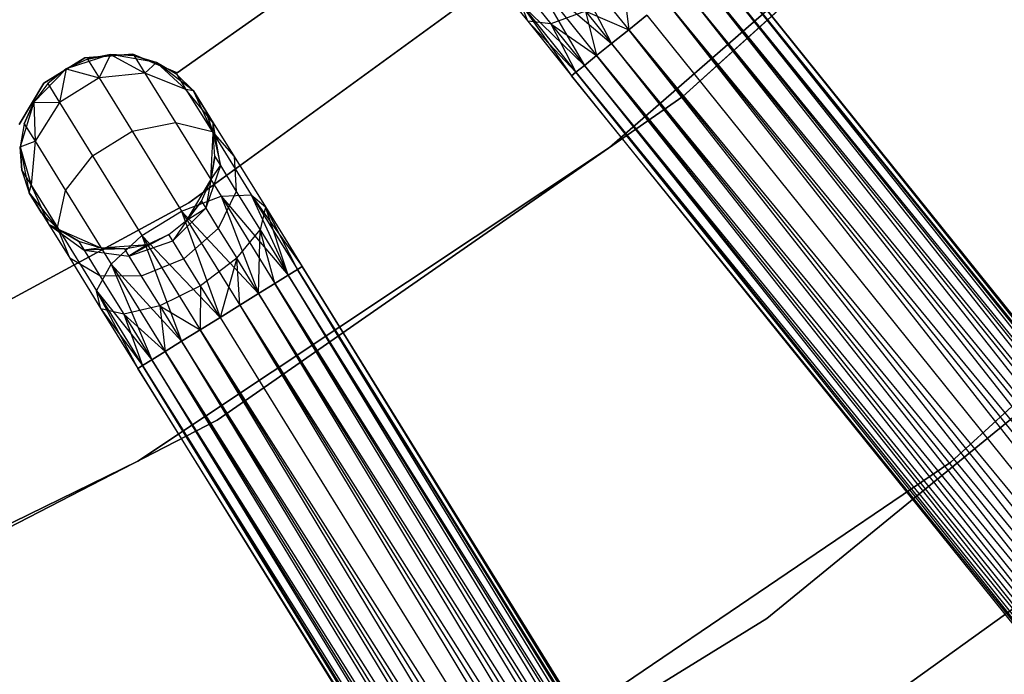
# Model space of a CAD drawing. Extents: x -91 to 92, y -91 to 92.
# Tile 186 of 256: x 21.12 to 31.23, y -40.32 to -33.61. Entities that reach past the tile are written whole.
import ezdxf

# ---------------------------------------------------------------- set-up
doc = ezdxf.new("R2010")
doc.units = 0
doc.header["$LTSCALE"] = 25.4
doc.layers.get('0').update_dxf_attribs({"linetype": 'CONTINUOUS'})

# ---------------------------------------------------------------- blocks, each defined once
blk = doc.blocks.new('NL2500012258_STL_2')
at = {"color": 0}
for p, q in [((120.175, -34.822, 186), (124.483, -30.907, 186)), ((124.483, -30.907, 187), (120.175, -34.822, 187)), ((120.175, -34.822, 186), (124.483, -30.907, 186)), ((124.483, -30.907, 187), (120.175, -34.822, 187)), ((119.422, -35.346, 186), (123.804, -31.525, 186)), ((123.804, -31.525, 178.5), (119.422, -35.346, 178.5)), ((119.422, -35.346, 186), (123.804, -31.525, 186)), ((123.804, -31.525, 178.5), (119.422, -35.346, 178.5)), ((119.686, -32.576, 186), (115.102, -35.914, 186)), ((115.102, -35.914, 178.5), (119.686, -32.576, 178.5)), ((115.102, -35.914, 178.5), (119.686, -32.576, 178.5)), ((119.686, -32.576, 186), (115.102, -35.914, 186)), ((117.544, -32.768, 185), (114.983, -34.578, 185)), ((114.983, -34.578, 183), (117.544, -32.768, 183)), ((114.983, -34.578, 183), (117.544, -32.768, 183)), ((117.544, -32.768, 185), (114.983, -34.578, 185)), ((118.906, -33.251, 176.755), (119.443, -34.278, 176.615)), ((118.906, -33.251, 176.755), (119.443, -34.278, 176.615)), ((118.906, -33.251, 176.755), (119.619, -34.137, 176.529)), ((118.906, -33.251, 176.755), (119.619, -34.137, 176.529)), ((132.647, -48.362, 177.379), (120.579, -33.364, 177.621)), ((120.579, -33.364, 177.379), (132.647, -48.362, 177.379)), ((132.647, -48.362, 177.379), (120.579, -33.364, 177.621)), ((120.579, -33.364, 177.621), (132.602, -48.398, 177.855)), ((120.579, -33.364, 177.621), (132.602, -48.398, 177.855)), ((120.579, -33.364, 177.379), (132.647, -48.362, 177.379)), ((120.534, -33.401, 177.855), (132.602, -48.398, 177.855)), ((120.534, -33.401, 177.855), (132.602, -48.398, 177.855)), ((132.515, -48.468, 176.932), (120.534, -33.401, 177.145)), ((120.534, -33.401, 177.145), (132.647, -48.362, 177.379)), ((120.534, -33.401, 177.145), (132.647, -48.362, 177.379)), ((132.515, -48.468, 176.932), (120.534, -33.401, 177.145)), ((132.602, -48.398, 177.855), (120.446, -33.471, 178.068)), ((120.446, -33.471, 178.068), (132.39, -48.568, 178.249)), ((120.446, -33.471, 178.068), (132.39, -48.568, 178.249)), ((132.602, -48.398, 177.855), (120.446, -33.471, 178.068)), ((120.446, -33.471, 176.932), (132.515, -48.468, 176.932)), ((120.446, -33.471, 176.932), (132.515, -48.468, 176.932)), ((118.199, -33.574, 178.171), (118.581, -34.049, 177.764)), ((118.199, -33.574, 178.171), (118.581, -34.049, 177.764)), ((118.629, -33.583, 176.961), (119.164, -34.503, 176.932)), ((118.629, -33.583, 176.961), (119.164, -34.503, 176.932)), ((118.629, -33.583, 176.961), (119.289, -34.402, 176.751)), ((118.629, -33.583, 176.961), (119.289, -34.402, 176.751)), ((118.629, -33.583, 176.961), (119.443, -34.278, 176.615)), ((118.629, -33.583, 176.961), (119.443, -34.278, 176.615)), ((120.322, -33.571, 178.249), (132.39, -48.568, 178.249)), ((120.322, -33.571, 178.249), (132.39, -48.568, 178.249)), ((132.235, -48.693, 176.615), (120.322, -33.571, 176.751)), ((120.322, -33.571, 176.751), (132.515, -48.468, 176.932)), ((120.322, -33.571, 176.751), (132.515, -48.468, 176.932)), ((132.235, -48.693, 176.615), (120.322, -33.571, 176.751)), ((118.529, -33.714, 178.487), (118.82, -34.076, 178.177)), ((118.529, -33.714, 178.487), (118.82, -34.076, 178.177)), ((119.565, -33.689, 178.576), (119.619, -34.137, 178.471)), ((119.565, -33.689, 178.576), (119.619, -34.137, 178.471)), ((132.39, -48.568, 178.249), (120.167, -33.695, 178.385)), ((120.167, -33.695, 178.385), (132.06, -48.834, 178.471)), ((120.167, -33.695, 178.385), (132.06, -48.834, 178.471)), ((132.39, -48.568, 178.249), (120.167, -33.695, 178.385)), ((120.167, -33.695, 176.615), (132.235, -48.693, 176.615)), ((120.167, -33.695, 176.615), (132.235, -48.693, 176.615)), ((122.928, -38.574, 19), (128.219, -33.727, 19)), ((128.219, -33.727, 20), (122.928, -38.574, 20)), ((128.219, -33.727, 20), (122.928, -38.574, 20)), ((122.928, -38.574, 19), (128.219, -33.727, 19)), ((118.581, -34.049, 177.764), (118.512, -33.871, 177.325)), ((118.512, -33.871, 177.325), (119.032, -34.609, 177.379)), ((118.512, -33.871, 177.325), (119.032, -34.609, 177.379)), ((118.512, -33.871, 177.325), (119.077, -34.573, 177.145)), ((118.512, -33.871, 177.325), (119.077, -34.573, 177.145)), ((118.512, -33.871, 177.325), (119.164, -34.503, 176.932)), ((118.512, -33.871, 177.325), (119.164, -34.503, 176.932)), ((118.581, -34.049, 177.764), (118.512, -33.871, 177.325)), ((119.992, -33.837, 178.471), (132.06, -48.834, 178.471)), ((119.992, -33.837, 178.471), (132.06, -48.834, 178.471)), ((119.992, -33.837, 176.529), (131.873, -48.984, 176.5)), ((119.992, -33.837, 176.529), (131.873, -48.984, 176.5)), ((119.992, -33.837, 176.529), (132.235, -48.693, 176.615)), ((119.992, -33.837, 176.529), (132.235, -48.693, 176.615)), ((119.176, -33.946, 178.47), (118.82, -34.076, 178.177)), ((119.176, -33.946, 178.47), (118.82, -34.076, 178.177)), ((119.176, -33.946, 178.47), (119.619, -34.137, 178.471)), ((119.176, -33.946, 178.47), (119.619, -34.137, 178.471)), ((119.176, -33.946, 178.47), (119.443, -34.278, 178.385)), ((119.176, -33.946, 178.47), (119.443, -34.278, 178.385)), ((119.176, -33.946, 178.47), (119.289, -34.402, 178.249)), ((119.176, -33.946, 178.47), (119.289, -34.402, 178.249)), ((118.82, -34.076, 178.177), (118.581, -34.049, 177.764)), ((118.581, -34.049, 177.764), (119.077, -34.573, 177.855)), ((118.581, -34.049, 177.764), (119.077, -34.573, 177.855)), ((118.581, -34.049, 177.764), (119.032, -34.609, 177.621)), ((118.581, -34.049, 177.764), (119.032, -34.609, 177.379)), ((118.581, -34.049, 177.764), (119.032, -34.609, 177.621)), ((118.581, -34.049, 177.764), (119.032, -34.609, 177.379)), ((118.82, -34.076, 178.177), (118.581, -34.049, 177.764)), ((119.619, -34.137, 178.471), (119.805, -33.987, 178.5)), ((119.805, -33.987, 176.5), (119.619, -34.137, 176.529)), ((119.619, -34.137, 178.471), (119.805, -33.987, 178.5)), ((119.805, -33.987, 176.5), (119.619, -34.137, 176.529)), ((119.805, -33.987, 178.5), (131.873, -48.984, 178.5)), ((119.805, -33.987, 178.5), (131.873, -48.984, 178.5)), ((119.805, -33.987, 176.5), (131.873, -48.984, 176.5)), ((119.805, -33.987, 176.5), (131.873, -48.984, 176.5)), ((118.82, -34.076, 178.177), (119.289, -34.402, 178.249)), ((118.82, -34.076, 178.177), (119.289, -34.402, 178.249)), ((118.82, -34.076, 178.177), (119.164, -34.503, 178.068)), ((118.82, -34.076, 178.177), (119.164, -34.503, 178.068)), ((118.82, -34.076, 178.177), (119.077, -34.573, 177.855)), ((118.82, -34.076, 178.177), (119.077, -34.573, 177.855)), ((119.443, -34.278, 178.385), (119.619, -34.137, 178.471)), ((119.619, -34.137, 176.529), (119.443, -34.278, 176.615)), ((119.619, -34.137, 176.529), (119.443, -34.278, 176.615)), ((119.443, -34.278, 178.385), (119.619, -34.137, 178.471)), ((131.511, -49.275, 176.615), (119.619, -34.137, 176.529)), ((119.619, -34.137, 176.529), (131.873, -48.984, 176.5)), ((131.511, -49.275, 176.615), (119.619, -34.137, 176.529)), ((119.619, -34.137, 178.471), (131.687, -49.134, 178.471)), ((119.619, -34.137, 178.471), (131.687, -49.134, 178.471)), ((119.619, -34.137, 176.529), (131.873, -48.984, 176.5)), ((119.289, -34.402, 178.249), (119.443, -34.278, 178.385)), ((119.443, -34.278, 176.615), (119.289, -34.402, 176.751)), ((119.443, -34.278, 176.615), (119.289, -34.402, 176.751)), ((119.289, -34.402, 178.249), (119.443, -34.278, 178.385)), ((119.443, -34.278, 176.615), (131.511, -49.275, 176.615)), ((119.443, -34.278, 176.615), (131.511, -49.275, 176.615)), ((131.687, -49.134, 178.471), (119.443, -34.278, 178.385)), ((119.443, -34.278, 178.385), (131.357, -49.4, 178.249)), ((119.443, -34.278, 178.385), (131.357, -49.4, 178.249)), ((131.687, -49.134, 178.471), (119.443, -34.278, 178.385)), ((114.035, -34.426, 185), (113.614, -34.686, 185)), ((113.614, -34.686, 183), (114.035, -34.426, 183)), ((113.614, -34.686, 183), (114.035, -34.426, 183)), ((114.035, -34.426, 185), (113.614, -34.686, 185)), ((114.298, -34.392, 185), (113.843, -34.539, 185)), ((114.298, -34.392, 185), (113.843, -34.539, 185)), ((114.062, -34.437, 179.5), (113.843, -34.539, 185)), ((114.062, -34.437, 179.5), (113.843, -34.539, 185)), ((114.062, -34.437, 179.5), (113.843, -34.539, 179.5)), ((114.062, -34.437, 179.5), (113.843, -34.539, 179.5)), ((114.527, -34.387, 185), (114.035, -34.426, 185)), ((114.035, -34.426, 183), (114.527, -34.387, 183)), ((114.035, -34.426, 183), (114.527, -34.387, 183)), ((114.527, -34.387, 185), (114.035, -34.426, 185)), ((114.035, -34.426, 185), (114.035, -34.426, 183)), ((114.035, -34.426, 185), (114.035, -34.426, 183)), ((114.298, -34.392, 179.5), (114.062, -34.437, 179.5)), ((114.062, -34.437, 179.5), (114.298, -34.392, 185)), ((114.062, -34.437, 179.5), (114.298, -34.392, 185)), ((114.298, -34.392, 179.5), (114.062, -34.437, 179.5)), ((114.062, -34.437, 179.5), (114.181, -34.63, 178.363)), ((114.062, -34.437, 179.5), (114.181, -34.63, 178.363)), ((114.298, -34.392, 179.5), (114.181, -34.63, 178.363)), ((114.298, -34.392, 179.5), (114.181, -34.63, 178.363)), ((114.77, -34.473, 185), (114.298, -34.392, 185)), ((114.539, -34.404, 179.5), (114.298, -34.392, 185)), ((114.77, -34.473, 185), (114.298, -34.392, 185)), ((114.539, -34.404, 179.5), (114.298, -34.392, 179.5)), ((114.298, -34.392, 179.5), (114.298, -34.392, 185)), ((114.539, -34.404, 179.5), (114.298, -34.392, 185)), ((114.298, -34.392, 179.5), (114.298, -34.392, 185)), ((114.298, -34.392, 179.5), (114.649, -34.581, 178.448)), ((114.539, -34.404, 179.5), (114.298, -34.392, 179.5)), ((114.298, -34.392, 179.5), (114.649, -34.581, 178.448)), ((114.983, -34.578, 185), (114.527, -34.387, 185)), ((114.527, -34.387, 185), (114.527, -34.387, 183)), ((114.527, -34.387, 183), (114.983, -34.578, 183)), ((114.527, -34.387, 185), (114.527, -34.387, 183)), ((114.527, -34.387, 183), (114.983, -34.578, 183)), ((114.983, -34.578, 185), (114.527, -34.387, 185)), ((114.77, -34.473, 179.5), (114.539, -34.404, 179.5)), ((114.539, -34.404, 179.5), (114.77, -34.473, 185)), ((114.539, -34.404, 179.5), (114.77, -34.473, 185)), ((114.539, -34.404, 179.5), (114.649, -34.581, 178.448)), ((114.539, -34.404, 179.5), (114.649, -34.581, 178.448)), ((114.77, -34.473, 179.5), (114.539, -34.404, 179.5)), ((114.77, -34.473, 179.5), (114.649, -34.581, 178.448)), ((114.77, -34.473, 179.5), (114.649, -34.581, 178.448)), ((115.15, -34.764, 185), (114.77, -34.473, 185)), ((114.978, -34.595, 179.5), (114.77, -34.473, 185)), ((115.15, -34.764, 185), (114.77, -34.473, 185)), ((114.978, -34.595, 179.5), (114.77, -34.473, 179.5)), ((114.77, -34.473, 179.5), (114.77, -34.473, 185)), ((114.978, -34.595, 179.5), (114.77, -34.473, 185)), ((114.77, -34.473, 179.5), (114.77, -34.473, 185)), ((114.77, -34.473, 179.5), (115.072, -34.748, 178.599)), ((114.978, -34.595, 179.5), (114.77, -34.473, 179.5)), ((114.77, -34.473, 179.5), (115.072, -34.748, 178.599)), ((119.164, -34.503, 178.068), (119.289, -34.402, 178.249)), ((119.289, -34.402, 176.751), (119.164, -34.503, 176.932)), ((119.289, -34.402, 176.751), (119.164, -34.503, 176.932)), ((119.164, -34.503, 178.068), (119.289, -34.402, 178.249)), ((131.232, -49.5, 176.932), (119.289, -34.402, 176.751)), ((119.289, -34.402, 176.751), (131.511, -49.275, 176.615)), ((119.289, -34.402, 176.751), (131.511, -49.275, 176.615)), ((131.232, -49.5, 176.932), (119.289, -34.402, 176.751)), ((119.289, -34.402, 178.249), (131.357, -49.4, 178.249)), ((119.289, -34.402, 178.249), (131.357, -49.4, 178.249)), ((113.843, -34.539, 185), (113.508, -34.881, 185)), ((113.843, -34.539, 185), (113.508, -34.881, 185)), ((113.843, -34.539, 185), (113.655, -34.689, 179.5)), ((113.843, -34.539, 179.5), (113.655, -34.689, 179.5)), ((113.843, -34.539, 185), (113.655, -34.689, 179.5)), ((113.843, -34.539, 179.5), (113.655, -34.689, 179.5)), ((113.843, -34.539, 179.5), (113.774, -34.882, 178.363)), ((113.843, -34.539, 179.5), (113.774, -34.882, 178.363)), ((113.843, -34.539, 179.5), (113.843, -34.539, 185)), ((113.843, -34.539, 179.5), (113.843, -34.539, 185)), ((113.843, -34.539, 179.5), (114.181, -34.63, 178.363)), ((113.843, -34.539, 179.5), (114.181, -34.63, 178.363)), ((114.983, -34.578, 185), (114.983, -34.578, 183)), ((114.983, -34.578, 185), (114.983, -34.578, 183)), ((119.032, -34.609, 177.621), (119.077, -34.573, 177.855)), ((119.077, -34.573, 177.145), (119.032, -34.609, 177.379)), ((119.077, -34.573, 177.145), (119.032, -34.609, 177.379)), ((119.032, -34.609, 177.621), (119.077, -34.573, 177.855)), ((119.077, -34.573, 177.855), (119.164, -34.503, 178.068)), ((119.164, -34.503, 176.932), (119.077, -34.573, 177.145)), ((119.164, -34.503, 176.932), (119.077, -34.573, 177.145)), ((119.077, -34.573, 177.855), (119.164, -34.503, 178.068)), ((131.1, -49.606, 177.379), (119.077, -34.573, 177.145)), ((119.077, -34.573, 177.145), (131.232, -49.5, 176.932)), ((119.077, -34.573, 177.145), (131.232, -49.5, 176.932)), ((131.1, -49.606, 177.379), (119.077, -34.573, 177.145)), ((119.077, -34.573, 177.855), (131.145, -49.57, 177.855)), ((119.077, -34.573, 177.855), (131.145, -49.57, 177.855)), ((119.164, -34.503, 176.932), (131.232, -49.5, 176.932)), ((119.164, -34.503, 176.932), (131.232, -49.5, 176.932)), ((131.357, -49.4, 178.249), (119.164, -34.503, 178.068)), ((119.164, -34.503, 178.068), (131.145, -49.57, 177.855)), ((119.164, -34.503, 178.068), (131.145, -49.57, 177.855)), ((131.357, -49.4, 178.249), (119.164, -34.503, 178.068)), ((114.181, -34.63, 178.363), (113.774, -34.882, 178.363)), ((114.181, -34.63, 178.363), (113.774, -34.882, 178.363)), ((114.649, -34.581, 178.448), (114.181, -34.63, 178.363)), ((114.649, -34.581, 178.448), (114.181, -34.63, 178.363)), ((114.181, -34.63, 178.363), (114.52, -35.177, 177.399)), ((114.181, -34.63, 178.363), (114.52, -35.177, 177.399)), ((115.072, -34.748, 178.599), (114.649, -34.581, 178.448)), ((114.649, -34.581, 178.448), (114.963, -35.088, 177.557)), ((114.649, -34.581, 178.448), (114.963, -35.088, 177.557)), ((115.072, -34.748, 178.599), (114.649, -34.581, 178.448)), ((115.15, -34.764, 179.5), (114.978, -34.595, 179.5)), ((114.978, -34.595, 179.5), (115.15, -34.764, 185)), ((114.978, -34.595, 179.5), (115.15, -34.764, 185)), ((114.978, -34.595, 179.5), (115.072, -34.748, 178.599)), ((114.978, -34.595, 179.5), (115.072, -34.748, 178.599)), ((115.15, -34.764, 179.5), (114.978, -34.595, 179.5)), ((119.032, -34.609, 177.379), (131.1, -49.606, 177.379)), ((119.032, -34.609, 177.621), (131.1, -49.606, 177.379)), ((131.145, -49.57, 177.855), (119.032, -34.609, 177.621)), ((119.032, -34.609, 177.621), (131.1, -49.606, 177.379)), ((119.032, -34.609, 177.379), (131.1, -49.606, 177.379)), ((131.145, -49.57, 177.855), (119.032, -34.609, 177.621)), ((113.614, -34.686, 185), (113.359, -35.11, 185)), ((113.359, -35.11, 183), (113.614, -34.686, 183)), ((113.359, -35.11, 183), (113.614, -34.686, 183)), ((113.614, -34.686, 185), (113.359, -35.11, 185)), ((113.655, -34.689, 179.5), (113.508, -34.881, 185)), ((113.655, -34.689, 179.5), (113.508, -34.881, 179.5)), ((113.655, -34.689, 179.5), (113.508, -34.881, 185)), ((113.655, -34.689, 179.5), (113.508, -34.881, 179.5)), ((113.614, -34.686, 185), (113.614, -34.686, 183)), ((113.614, -34.686, 185), (113.614, -34.686, 183)), ((113.655, -34.689, 179.5), (113.774, -34.882, 178.363)), ((113.655, -34.689, 179.5), (113.774, -34.882, 178.363)), ((115.15, -34.764, 179.5), (115.072, -34.748, 178.599)), ((115.15, -34.764, 179.5), (115.072, -34.748, 178.599)), ((115.352, -35.091, 178.781), (115.072, -34.748, 178.599)), ((115.072, -34.748, 178.599), (115.341, -35.182, 177.835)), ((115.072, -34.748, 178.599), (115.341, -35.182, 177.835)), ((115.352, -35.091, 178.781), (115.072, -34.748, 178.599)), ((115.351, -35.198, 185), (115.15, -34.764, 185)), ((115.277, -34.969, 179.5), (115.15, -34.764, 185)), ((115.351, -35.198, 185), (115.15, -34.764, 185)), ((115.277, -34.969, 179.5), (115.15, -34.764, 185)), ((115.15, -34.764, 179.5), (115.352, -35.091, 178.781)), ((115.15, -34.764, 179.5), (115.15, -34.764, 185)), ((115.15, -34.764, 179.5), (115.15, -34.764, 185)), ((115.15, -34.764, 179.5), (115.352, -35.091, 178.781)), ((113.508, -34.881, 185), (113.37, -35.339, 185)), ((113.508, -34.881, 185), (113.37, -35.339, 185)), ((113.508, -34.881, 179.5), (113.411, -35.102, 179.5)), ((113.411, -35.102, 179.5), (113.508, -34.881, 185)), ((113.411, -35.102, 179.5), (113.508, -34.881, 185)), ((113.508, -34.881, 179.5), (113.411, -35.102, 179.5)), ((113.508, -34.881, 179.5), (113.508, -34.881, 185)), ((113.508, -34.881, 179.5), (113.508, -34.881, 185)), ((113.508, -34.881, 179.5), (113.522, -35.28, 178.448)), ((113.508, -34.881, 179.5), (113.522, -35.28, 178.448)), ((113.508, -34.881, 179.5), (113.774, -34.882, 178.363)), ((113.508, -34.881, 179.5), (113.774, -34.882, 178.363)), ((113.774, -34.882, 178.363), (113.522, -35.28, 178.448)), ((113.774, -34.882, 178.363), (113.522, -35.28, 178.448)), ((113.774, -34.882, 178.363), (114.113, -35.429, 177.399)), ((113.774, -34.882, 178.363), (114.113, -35.429, 177.399)), ((115.394, -38.142, 186), (120.175, -34.822, 186)), ((120.175, -34.822, 187), (115.394, -38.142, 187)), ((115.394, -38.142, 186), (120.175, -34.822, 186)), ((120.175, -34.822, 187), (115.394, -38.142, 187)), ((120.175, -34.822, 186), (120.175, -34.822, 187)), ((120.175, -34.822, 186), (120.175, -34.822, 187)), ((115.351, -35.198, 179.5), (115.277, -34.969, 179.5)), ((115.277, -34.969, 179.5), (115.351, -35.198, 185)), ((115.277, -34.969, 179.5), (115.351, -35.198, 185)), ((115.277, -34.969, 179.5), (115.352, -35.091, 178.781)), ((115.277, -34.969, 179.5), (115.352, -35.091, 178.781)), ((115.351, -35.198, 179.5), (115.277, -34.969, 179.5)), ((113.411, -35.102, 179.5), (113.37, -35.339, 185)), ((113.411, -35.102, 179.5), (113.37, -35.339, 179.5)), ((113.411, -35.102, 179.5), (113.37, -35.339, 185)), ((113.411, -35.102, 179.5), (113.37, -35.339, 179.5)), ((113.411, -35.102, 179.5), (113.522, -35.28, 178.448)), ((113.411, -35.102, 179.5), (113.522, -35.28, 178.448)), ((114.113, -35.429, 177.399), (114.52, -35.177, 177.399)), ((114.113, -35.429, 177.399), (114.52, -35.177, 177.399)), ((114.52, -35.177, 177.399), (114.963, -35.088, 177.557)), ((114.52, -35.177, 177.399), (114.963, -35.088, 177.557)), ((114.52, -35.177, 177.399), (115.027, -35.997, 176.755)), ((114.52, -35.177, 177.399), (115.027, -35.997, 176.755)), ((114.963, -35.088, 177.557), (115.432, -35.846, 176.961)), ((114.963, -35.088, 177.557), (115.432, -35.846, 176.961)), ((114.963, -35.088, 177.557), (115.341, -35.182, 177.835)), ((114.963, -35.088, 177.557), (115.341, -35.182, 177.835)), ((115.341, -35.182, 177.835), (115.743, -35.831, 177.325)), ((115.341, -35.182, 177.835), (115.743, -35.831, 177.325)), ((115.341, -35.182, 177.835), (115.566, -35.437, 178.171)), ((115.341, -35.182, 177.835), (115.566, -35.437, 178.171)), ((115.351, -35.198, 179.5), (115.352, -35.091, 178.781)), ((115.351, -35.198, 179.5), (115.352, -35.091, 178.781)), ((115.425, -35.531, 178.952), (115.352, -35.091, 178.781)), ((115.352, -35.091, 178.781), (115.566, -35.437, 178.171)), ((115.352, -35.091, 178.781), (115.566, -35.437, 178.171)), ((115.425, -35.531, 178.952), (115.352, -35.091, 178.781)), ((113.37, -35.339, 179.5), (113.522, -35.28, 178.448)), ((113.37, -35.339, 179.5), (113.522, -35.28, 178.448)), ((113.522, -35.28, 178.448), (113.482, -35.732, 178.599)), ((113.522, -35.28, 178.448), (113.482, -35.732, 178.599)), ((113.522, -35.28, 178.448), (113.835, -35.786, 177.557)), ((113.522, -35.28, 178.448), (113.835, -35.786, 177.557)), ((115.327, -35.676, 185), (115.351, -35.198, 185)), ((115.327, -35.676, 185), (115.351, -35.198, 185)), ((115.368, -35.439, 179.5), (115.351, -35.198, 185)), ((115.368, -35.439, 179.5), (115.351, -35.198, 179.5)), ((115.351, -35.198, 179.5), (115.351, -35.198, 185)), ((115.368, -35.439, 179.5), (115.351, -35.198, 185)), ((115.351, -35.198, 179.5), (115.351, -35.198, 185)), ((115.351, -35.198, 179.5), (115.425, -35.531, 178.952)), ((115.368, -35.439, 179.5), (115.351, -35.198, 179.5)), ((115.351, -35.198, 179.5), (115.425, -35.531, 178.952)), ((113.37, -35.339, 185), (113.462, -35.809, 185)), ((113.37, -35.339, 179.5), (113.37, -35.339, 185)), ((113.37, -35.339, 179.5), (113.37, -35.339, 185)), ((113.37, -35.339, 179.5), (113.388, -35.58, 179.5)), ((113.388, -35.58, 179.5), (113.37, -35.339, 185)), ((113.388, -35.58, 179.5), (113.37, -35.339, 185)), ((113.37, -35.339, 185), (113.462, -35.809, 185)), ((113.37, -35.339, 179.5), (113.388, -35.58, 179.5)), ((113.37, -35.339, 179.5), (113.482, -35.732, 178.599)), ((113.37, -35.339, 179.5), (113.482, -35.732, 178.599)), ((114.578, -38.563, 186), (119.422, -35.346, 186)), ((119.422, -35.346, 178.5), (114.578, -38.563, 178.5)), ((114.578, -38.563, 186), (119.422, -35.346, 186)), ((119.422, -35.346, 178.5), (114.578, -38.563, 178.5)), ((119.422, -35.346, 186), (119.422, -35.346, 178.5)), ((119.422, -35.346, 186), (119.422, -35.346, 178.5)), ((113.835, -35.786, 177.557), (114.113, -35.429, 177.399)), ((113.835, -35.786, 177.557), (114.113, -35.429, 177.399)), ((114.113, -35.429, 177.399), (114.62, -36.249, 176.755)), ((114.113, -35.429, 177.399), (114.62, -36.249, 176.755)), ((115.327, -35.676, 179.5), (115.368, -35.439, 179.5)), ((115.368, -35.439, 179.5), (115.327, -35.676, 185)), ((115.368, -35.439, 179.5), (115.327, -35.676, 185)), ((115.327, -35.676, 179.5), (115.368, -35.439, 179.5)), ((115.368, -35.439, 179.5), (115.425, -35.531, 178.952)), ((115.368, -35.439, 179.5), (115.425, -35.531, 178.952)), ((115.566, -35.437, 178.171), (115.887, -35.955, 177.764)), ((115.566, -35.437, 178.171), (115.887, -35.955, 177.764)), ((115.566, -35.437, 178.171), (115.589, -35.795, 178.487)), ((115.566, -35.437, 178.171), (115.589, -35.795, 178.487)), ((113.388, -35.58, 179.5), (113.462, -35.809, 185)), ((113.388, -35.58, 179.5), (113.462, -35.809, 179.5)), ((113.388, -35.58, 179.5), (113.462, -35.809, 185)), ((113.388, -35.58, 179.5), (113.462, -35.809, 179.5)), ((113.388, -35.58, 179.5), (113.482, -35.732, 178.599)), ((113.388, -35.58, 179.5), (113.482, -35.732, 178.599)), ((115.425, -35.531, 178.952), (115.275, -35.969, 179.074)), ((115.425, -35.531, 178.952), (115.275, -35.969, 179.074)), ((115.327, -35.676, 179.5), (115.425, -35.531, 178.952)), ((115.327, -35.676, 179.5), (115.425, -35.531, 178.952)), ((115.425, -35.531, 178.952), (115.589, -35.795, 178.487)), ((115.425, -35.531, 178.952), (115.589, -35.795, 178.487)), ((115.084, -36.089, 185), (115.327, -35.676, 185)), ((115.084, -36.089, 185), (115.327, -35.676, 185)), ((115.23, -35.897, 179.5), (115.327, -35.676, 185)), ((115.23, -35.897, 179.5), (115.327, -35.676, 179.5)), ((115.23, -35.897, 179.5), (115.327, -35.676, 185)), ((115.23, -35.897, 179.5), (115.327, -35.676, 179.5)), ((115.327, -35.676, 179.5), (115.275, -35.969, 179.074)), ((115.327, -35.676, 179.5), (115.275, -35.969, 179.074)), ((115.327, -35.676, 179.5), (115.327, -35.676, 185)), ((115.327, -35.676, 179.5), (115.327, -35.676, 185)), ((113.462, -35.809, 179.5), (113.482, -35.732, 178.599)), ((113.462, -35.809, 179.5), (113.482, -35.732, 178.599)), ((113.482, -35.732, 178.599), (113.664, -36.136, 178.781)), ((113.482, -35.732, 178.599), (113.664, -36.136, 178.781)), ((113.482, -35.732, 178.599), (113.751, -36.166, 177.835)), ((113.482, -35.732, 178.599), (113.751, -36.166, 177.835)), ((113.751, -36.166, 177.835), (113.835, -35.786, 177.557)), ((113.751, -36.166, 177.835), (113.835, -35.786, 177.557)), ((113.835, -35.786, 177.557), (114.305, -36.544, 176.961)), ((113.835, -35.786, 177.557), (114.305, -36.544, 176.961)), ((113.462, -35.809, 185), (113.761, -36.183, 185)), ((113.462, -35.809, 179.5), (113.462, -35.809, 185)), ((113.462, -35.809, 179.5), (113.462, -35.809, 185)), ((113.462, -35.809, 179.5), (113.664, -36.136, 178.781)), ((113.589, -36.014, 179.5), (113.462, -35.809, 185)), ((113.589, -36.014, 179.5), (113.462, -35.809, 185)), ((113.462, -35.809, 185), (113.761, -36.183, 185)), ((113.462, -35.809, 179.5), (113.664, -36.136, 178.781)), ((115.027, -35.997, 176.755), (115.432, -35.846, 176.961)), ((115.027, -35.997, 176.755), (115.432, -35.846, 176.961)), ((115.589, -35.795, 178.487), (115.402, -36.175, 178.712)), ((115.589, -35.795, 178.487), (115.402, -36.175, 178.712)), ((115.432, -35.846, 176.961), (115.743, -35.831, 177.325)), ((115.432, -35.846, 176.961), (115.743, -35.831, 177.325)), ((115.432, -35.846, 176.961), (115.817, -36.845, 176.615)), ((115.432, -35.846, 176.961), (115.817, -36.845, 176.615)), ((115.432, -35.846, 176.961), (115.986, -36.74, 176.751)), ((115.432, -35.846, 176.961), (115.986, -36.74, 176.751)), ((115.432, -35.846, 176.961), (116.122, -36.656, 176.932)), ((115.432, -35.846, 176.961), (116.122, -36.656, 176.932)), ((115.589, -35.795, 178.487), (115.833, -36.19, 178.177)), ((115.589, -35.795, 178.487), (115.833, -36.19, 178.177)), ((115.743, -35.831, 177.325), (116.122, -36.656, 176.932)), ((115.743, -35.831, 177.325), (116.122, -36.656, 176.932)), ((115.743, -35.831, 177.325), (116.217, -36.597, 177.145)), ((115.743, -35.831, 177.325), (116.217, -36.597, 177.145)), ((115.743, -35.831, 177.325), (116.266, -36.567, 177.379)), ((115.743, -35.831, 177.325), (116.266, -36.567, 177.379)), ((115.743, -35.831, 177.325), (115.887, -35.955, 177.764)), ((115.743, -35.831, 177.325), (115.887, -35.955, 177.764)), ((115.102, -35.914, 186), (110.114, -38.611, 186)), ((110.114, -38.611, 178.5), (115.102, -35.914, 178.5)), ((110.114, -38.611, 178.5), (115.102, -35.914, 178.5)), ((115.102, -35.914, 186), (110.114, -38.611, 186)), ((115.275, -35.969, 179.074), (114.936, -36.304, 179.117)), ((115.275, -35.969, 179.074), (114.936, -36.304, 179.117)), ((115.084, -36.089, 179.5), (115.23, -35.897, 179.5)), ((115.23, -35.897, 179.5), (115.084, -36.089, 185)), ((115.23, -35.897, 179.5), (115.084, -36.089, 185)), ((115.084, -36.089, 179.5), (115.23, -35.897, 179.5)), ((115.084, -36.089, 179.5), (115.275, -35.969, 179.074)), ((115.084, -36.089, 179.5), (115.275, -35.969, 179.074)), ((115.102, -35.914, 178.5), (115.102, -35.914, 186)), ((115.102, -35.914, 178.5), (115.102, -35.914, 186)), ((115.23, -35.897, 179.5), (115.275, -35.969, 179.074)), ((115.23, -35.897, 179.5), (115.275, -35.969, 179.074)), ((115.275, -35.969, 179.074), (115.402, -36.175, 178.712)), ((115.275, -35.969, 179.074), (115.402, -36.175, 178.712)), ((115.887, -35.955, 177.764), (115.833, -36.19, 178.177)), ((115.887, -35.955, 177.764), (115.833, -36.19, 178.177)), ((115.887, -35.955, 177.764), (116.266, -36.567, 177.379)), ((115.887, -35.955, 177.764), (116.266, -36.567, 177.621)), ((115.887, -35.955, 177.764), (116.266, -36.567, 177.379)), ((116.122, -36.656, 178.068), (115.887, -35.955, 177.764)), ((116.122, -36.656, 178.068), (115.887, -35.955, 177.764)), ((116.217, -36.597, 177.855), (115.887, -35.955, 177.764)), ((116.217, -36.597, 177.855), (115.887, -35.955, 177.764)), ((115.887, -35.955, 177.764), (116.266, -36.567, 177.621)), ((113.589, -36.014, 179.5), (113.664, -36.136, 178.781)), ((113.589, -36.014, 179.5), (113.761, -36.183, 185)), ((113.589, -36.014, 179.5), (113.761, -36.183, 179.5)), ((113.589, -36.014, 179.5), (113.761, -36.183, 185)), ((113.589, -36.014, 179.5), (113.761, -36.183, 179.5)), ((113.589, -36.014, 179.5), (113.664, -36.136, 178.781)), ((114.62, -36.249, 176.755), (115.027, -35.997, 176.755)), ((114.62, -36.249, 176.755), (115.027, -35.997, 176.755)), ((114.896, -36.239, 185), (115.084, -36.089, 185)), ((114.896, -36.239, 179.5), (115.084, -36.089, 179.5)), ((114.896, -36.239, 185), (115.084, -36.089, 185)), ((114.896, -36.239, 179.5), (115.084, -36.089, 179.5)), ((115.084, -36.089, 179.5), (114.936, -36.304, 179.117)), ((115.084, -36.089, 179.5), (114.936, -36.304, 179.117)), ((115.027, -35.997, 176.755), (115.422, -37.089, 176.5)), ((115.027, -35.997, 176.755), (115.422, -37.089, 176.5)), ((115.027, -35.997, 176.755), (115.626, -36.963, 176.529)), ((115.027, -35.997, 176.755), (115.626, -36.963, 176.529)), ((115.027, -35.997, 176.755), (115.817, -36.845, 176.615)), ((115.027, -35.997, 176.755), (115.817, -36.845, 176.615)), ((115.084, -36.089, 179.5), (115.084, -36.089, 185)), ((115.084, -36.089, 179.5), (115.084, -36.089, 185)), ((121.036, -40.18, 20), (126.136, -36.013, 20)), ((126.136, -36.013, 26.5), (121.036, -40.18, 26.5)), ((126.136, -36.013, 26.5), (121.036, -40.18, 26.5)), ((121.036, -40.18, 20), (126.136, -36.013, 20)), ((113.969, -36.305, 179.5), (113.664, -36.136, 178.781)), ((113.664, -36.136, 178.781), (114.026, -36.398, 178.952)), ((113.969, -36.305, 179.5), (113.664, -36.136, 178.781)), ((113.761, -36.183, 179.5), (113.664, -36.136, 178.781)), ((113.761, -36.183, 179.5), (113.664, -36.136, 178.781)), ((113.664, -36.136, 178.781), (114.026, -36.398, 178.952)), ((113.664, -36.136, 178.781), (113.878, -36.482, 178.171)), ((113.664, -36.136, 178.781), (113.878, -36.482, 178.171)), ((113.878, -36.482, 178.171), (113.751, -36.166, 177.835)), ((113.751, -36.166, 177.835), (114.153, -36.816, 177.325)), ((113.751, -36.166, 177.835), (114.153, -36.816, 177.325)), ((113.878, -36.482, 178.171), (113.751, -36.166, 177.835)), ((113.761, -36.183, 185), (114.199, -36.374, 185)), ((113.761, -36.183, 179.5), (113.761, -36.183, 185)), ((113.761, -36.183, 179.5), (113.761, -36.183, 185)), ((113.761, -36.183, 179.5), (113.969, -36.305, 179.5)), ((113.969, -36.305, 179.5), (113.761, -36.183, 185)), ((113.969, -36.305, 179.5), (113.761, -36.183, 185)), ((113.761, -36.183, 185), (114.199, -36.374, 185)), ((113.761, -36.183, 179.5), (113.969, -36.305, 179.5)), ((115.402, -36.175, 178.712), (115.05, -36.488, 178.793)), ((115.402, -36.175, 178.712), (115.05, -36.488, 178.793)), ((115.402, -36.175, 178.712), (115.593, -36.482, 178.47)), ((115.402, -36.175, 178.712), (115.593, -36.482, 178.47)), ((115.593, -36.482, 178.47), (115.833, -36.19, 178.177)), ((115.593, -36.482, 178.47), (115.833, -36.19, 178.177)), ((115.817, -36.845, 178.385), (115.833, -36.19, 178.177)), ((115.817, -36.845, 178.385), (115.833, -36.19, 178.177)), ((115.833, -36.19, 178.177), (116.122, -36.656, 178.068)), ((115.986, -36.74, 178.249), (115.833, -36.19, 178.177)), ((115.986, -36.74, 178.249), (115.833, -36.19, 178.177)), ((115.833, -36.19, 178.177), (116.122, -36.656, 178.068)), ((114.305, -36.544, 176.961), (114.62, -36.249, 176.755)), ((114.305, -36.544, 176.961), (114.62, -36.249, 176.755)), ((114.896, -36.239, 179.5), (114.485, -36.459, 179.074)), ((114.896, -36.239, 179.5), (114.485, -36.459, 179.074)), ((114.62, -36.249, 176.755), (115.027, -37.334, 176.615)), ((114.62, -36.249, 176.755), (115.027, -37.334, 176.615)), ((114.62, -36.249, 176.755), (115.219, -37.215, 176.529)), ((114.62, -36.249, 176.755), (115.219, -37.215, 176.529)), ((114.62, -36.249, 176.755), (115.422, -37.089, 176.5)), ((114.62, -36.249, 176.755), (115.422, -37.089, 176.5)), ((114.677, -36.34, 185), (114.896, -36.239, 185)), ((114.677, -36.34, 179.5), (114.896, -36.239, 179.5)), ((114.677, -36.34, 185), (114.896, -36.239, 185)), ((114.677, -36.34, 179.5), (114.896, -36.239, 179.5)), ((114.896, -36.239, 179.5), (114.896, -36.239, 185)), ((114.896, -36.239, 179.5), (114.896, -36.239, 185)), ((114.936, -36.304, 179.117), (114.896, -36.239, 179.5)), ((114.936, -36.304, 179.117), (114.896, -36.239, 179.5)), ((113.969, -36.305, 179.5), (114.199, -36.374, 185)), ((113.969, -36.305, 179.5), (114.199, -36.374, 179.5)), ((113.969, -36.305, 179.5), (114.199, -36.374, 185)), ((113.969, -36.305, 179.5), (114.199, -36.374, 179.5)), ((113.969, -36.305, 179.5), (114.026, -36.398, 178.952)), ((113.969, -36.305, 179.5), (114.026, -36.398, 178.952)), ((114.199, -36.374, 179.5), (114.026, -36.398, 178.952)), ((114.199, -36.374, 179.5), (114.026, -36.398, 178.952)), ((114.44, -36.386, 179.5), (114.026, -36.398, 178.952)), ((114.44, -36.386, 179.5), (114.026, -36.398, 178.952)), ((114.026, -36.398, 178.952), (114.485, -36.459, 179.074)), ((114.026, -36.398, 178.952), (114.485, -36.459, 179.074)), ((114.026, -36.398, 178.952), (114.189, -36.662, 178.487)), ((114.026, -36.398, 178.952), (114.189, -36.662, 178.487)), ((114.199, -36.374, 185), (114.677, -36.34, 185)), ((114.199, -36.374, 185), (114.677, -36.34, 185)), ((114.199, -36.374, 179.5), (114.199, -36.374, 185)), ((114.199, -36.374, 179.5), (114.199, -36.374, 185)), ((114.199, -36.374, 179.5), (114.44, -36.386, 179.5)), ((114.44, -36.386, 179.5), (114.199, -36.374, 185)), ((114.44, -36.386, 179.5), (114.199, -36.374, 185)), ((114.199, -36.374, 179.5), (114.44, -36.386, 179.5)), ((114.44, -36.386, 179.5), (114.677, -36.34, 185)), ((114.44, -36.386, 179.5), (114.677, -36.34, 185)), ((114.44, -36.386, 179.5), (114.677, -36.34, 179.5)), ((114.44, -36.386, 179.5), (114.677, -36.34, 179.5)), ((114.44, -36.386, 179.5), (114.485, -36.459, 179.074)), ((114.44, -36.386, 179.5), (114.485, -36.459, 179.074)), ((114.485, -36.459, 179.074), (114.936, -36.304, 179.117)), ((114.485, -36.459, 179.074), (114.936, -36.304, 179.117)), ((114.677, -36.34, 179.5), (114.485, -36.459, 179.074)), ((114.677, -36.34, 179.5), (114.485, -36.459, 179.074)), ((114.677, -36.34, 179.5), (114.677, -36.34, 185)), ((114.677, -36.34, 179.5), (114.677, -36.34, 185)), ((115.05, -36.488, 178.793), (114.936, -36.304, 179.117)), ((115.05, -36.488, 178.793), (114.936, -36.304, 179.117)), ((114.189, -36.662, 178.487), (113.878, -36.482, 178.171)), ((113.878, -36.482, 178.171), (114.199, -37.001, 177.764)), ((113.878, -36.482, 178.171), (114.199, -37.001, 177.764)), ((114.189, -36.662, 178.487), (113.878, -36.482, 178.171)), ((114.485, -36.459, 179.074), (114.612, -36.664, 178.712)), ((114.485, -36.459, 179.074), (114.612, -36.664, 178.712)), ((115.05, -36.488, 178.793), (114.612, -36.664, 178.712)), ((115.05, -36.488, 178.793), (114.612, -36.664, 178.712)), ((115.221, -36.764, 178.576), (115.05, -36.488, 178.793)), ((115.221, -36.764, 178.576), (115.05, -36.488, 178.793)), ((115.593, -36.482, 178.47), (115.221, -36.764, 178.576)), ((115.593, -36.482, 178.47), (115.221, -36.764, 178.576)), ((115.593, -36.482, 178.47), (115.422, -37.089, 178.5)), ((115.593, -36.482, 178.47), (115.422, -37.089, 178.5)), ((115.626, -36.963, 178.471), (115.593, -36.482, 178.47)), ((115.626, -36.963, 178.471), (115.593, -36.482, 178.47)), ((115.817, -36.845, 178.385), (115.593, -36.482, 178.47)), ((115.817, -36.845, 178.385), (115.593, -36.482, 178.47)), ((114.153, -36.816, 177.325), (114.305, -36.544, 176.961)), ((114.153, -36.816, 177.325), (114.305, -36.544, 176.961)), ((114.305, -36.544, 176.961), (114.722, -37.523, 176.932)), ((114.305, -36.544, 176.961), (114.722, -37.523, 176.932)), ((114.305, -36.544, 176.961), (114.858, -37.439, 176.751)), ((114.305, -36.544, 176.961), (114.858, -37.439, 176.751)), ((114.305, -36.544, 176.961), (115.027, -37.334, 176.615)), ((114.305, -36.544, 176.961), (115.027, -37.334, 176.615)), ((116.217, -36.597, 177.145), (116.122, -36.656, 176.932)), ((116.122, -36.656, 178.068), (116.217, -36.597, 177.855)), ((116.122, -36.656, 178.068), (116.217, -36.597, 177.855)), ((116.217, -36.597, 177.145), (116.122, -36.656, 176.932)), ((116.266, -36.567, 177.379), (116.217, -36.597, 177.145)), ((116.217, -36.597, 177.855), (116.266, -36.567, 177.621)), ((116.217, -36.597, 177.855), (116.266, -36.567, 177.621)), ((116.266, -36.567, 177.379), (116.217, -36.597, 177.145)), ((116.217, -36.597, 177.855), (126.351, -52.964, 177.855)), ((116.217, -36.597, 177.855), (126.351, -52.964, 177.855)), ((126.256, -53.023, 176.932), (116.217, -36.597, 177.145)), ((116.217, -36.597, 177.145), (126.4, -52.934, 177.379)), ((116.217, -36.597, 177.145), (126.4, -52.934, 177.379)), ((126.256, -53.023, 176.932), (116.217, -36.597, 177.145)), ((126.4, -52.934, 177.379), (116.266, -36.567, 177.621)), ((116.266, -36.567, 177.379), (126.4, -52.934, 177.379)), ((126.4, -52.934, 177.379), (116.266, -36.567, 177.621)), ((116.266, -36.567, 177.621), (126.351, -52.964, 177.855)), ((116.266, -36.567, 177.621), (126.351, -52.964, 177.855)), ((116.266, -36.567, 177.379), (126.4, -52.934, 177.379)), ((114.612, -36.664, 178.712), (114.189, -36.662, 178.487)), ((114.189, -36.662, 178.487), (114.434, -37.057, 178.177)), ((114.189, -36.662, 178.487), (114.434, -37.057, 178.177)), ((114.612, -36.664, 178.712), (114.189, -36.662, 178.487)), ((114.612, -36.664, 178.712), (114.802, -36.971, 178.47)), ((114.612, -36.664, 178.712), (114.802, -36.971, 178.47)), ((116.122, -36.656, 176.932), (115.986, -36.74, 176.751)), ((115.986, -36.74, 178.249), (116.122, -36.656, 178.068)), ((115.986, -36.74, 178.249), (116.122, -36.656, 178.068)), ((116.122, -36.656, 176.932), (115.986, -36.74, 176.751)), ((126.351, -52.964, 177.855), (116.122, -36.656, 178.068)), ((116.122, -36.656, 178.068), (126.12, -53.107, 178.249)), ((116.122, -36.656, 178.068), (126.12, -53.107, 178.249)), ((126.351, -52.964, 177.855), (116.122, -36.656, 178.068)), ((116.122, -36.656, 176.932), (126.256, -53.023, 176.932)), ((116.122, -36.656, 176.932), (126.256, -53.023, 176.932)), ((115.221, -36.764, 178.576), (114.802, -36.971, 178.47)), ((115.221, -36.764, 178.576), (114.802, -36.971, 178.47)), ((115.221, -36.764, 178.576), (115.219, -37.215, 178.471)), ((115.221, -36.764, 178.576), (115.219, -37.215, 178.471)), ((115.422, -37.089, 178.5), (115.221, -36.764, 178.576)), ((115.422, -37.089, 178.5), (115.221, -36.764, 178.576)), ((115.986, -36.74, 176.751), (115.817, -36.845, 176.615)), ((115.817, -36.845, 178.385), (115.986, -36.74, 178.249)), ((115.817, -36.845, 178.385), (115.986, -36.74, 178.249)), ((115.986, -36.74, 176.751), (115.817, -36.845, 176.615)), ((115.986, -36.74, 178.249), (126.12, -53.107, 178.249)), ((115.986, -36.74, 178.249), (126.12, -53.107, 178.249)), ((125.951, -53.211, 176.615), (115.986, -36.74, 176.751)), ((115.986, -36.74, 176.751), (126.256, -53.023, 176.932)), ((115.986, -36.74, 176.751), (126.256, -53.023, 176.932)), ((125.951, -53.211, 176.615), (115.986, -36.74, 176.751)), ((114.199, -37.001, 177.764), (114.153, -36.816, 177.325)), ((114.153, -36.816, 177.325), (114.578, -37.612, 177.379)), ((114.153, -36.816, 177.325), (114.578, -37.612, 177.379)), ((114.153, -36.816, 177.325), (114.627, -37.582, 177.145)), ((114.153, -36.816, 177.325), (114.627, -37.582, 177.145)), ((114.153, -36.816, 177.325), (114.722, -37.523, 176.932)), ((114.153, -36.816, 177.325), (114.722, -37.523, 176.932)), ((114.199, -37.001, 177.764), (114.153, -36.816, 177.325)), ((115.817, -36.845, 176.615), (115.626, -36.963, 176.529)), ((115.626, -36.963, 178.471), (115.817, -36.845, 178.385)), ((115.626, -36.963, 178.471), (115.817, -36.845, 178.385)), ((115.817, -36.845, 176.615), (115.626, -36.963, 176.529)), ((126.12, -53.107, 178.249), (115.817, -36.845, 178.385)), ((115.817, -36.845, 178.385), (125.759, -53.33, 178.471)), ((115.817, -36.845, 178.385), (125.759, -53.33, 178.471)), ((126.12, -53.107, 178.249), (115.817, -36.845, 178.385)), ((115.817, -36.845, 176.615), (125.951, -53.211, 176.615)), ((115.817, -36.845, 176.615), (125.951, -53.211, 176.615)), ((114.434, -37.057, 178.177), (114.199, -37.001, 177.764)), ((114.199, -37.001, 177.764), (114.627, -37.582, 177.855)), ((114.199, -37.001, 177.764), (114.627, -37.582, 177.855)), ((114.199, -37.001, 177.764), (114.578, -37.612, 177.621)), ((114.199, -37.001, 177.764), (114.578, -37.612, 177.379)), ((114.199, -37.001, 177.764), (114.578, -37.612, 177.621)), ((114.199, -37.001, 177.764), (114.578, -37.612, 177.379)), ((114.434, -37.057, 178.177), (114.199, -37.001, 177.764)), ((114.802, -36.971, 178.47), (114.434, -37.057, 178.177)), ((114.802, -36.971, 178.47), (114.434, -37.057, 178.177)), ((114.802, -36.971, 178.47), (115.219, -37.215, 178.471)), ((114.802, -36.971, 178.47), (115.219, -37.215, 178.471)), ((114.802, -36.971, 178.47), (115.027, -37.334, 178.385)), ((114.802, -36.971, 178.47), (115.027, -37.334, 178.385)), ((114.802, -36.971, 178.47), (114.858, -37.439, 178.249)), ((114.802, -36.971, 178.47), (114.858, -37.439, 178.249)), ((115.626, -36.963, 176.529), (115.422, -37.089, 176.5)), ((115.422, -37.089, 178.5), (115.626, -36.963, 178.471)), ((115.422, -37.089, 178.5), (115.626, -36.963, 178.471)), ((115.626, -36.963, 176.529), (115.422, -37.089, 176.5)), ((115.626, -36.963, 178.471), (125.759, -53.33, 178.471)), ((115.626, -36.963, 178.471), (125.759, -53.33, 178.471)), ((115.626, -36.963, 176.529), (125.556, -53.456, 176.5)), ((115.626, -36.963, 176.529), (125.556, -53.456, 176.5)), ((115.626, -36.963, 176.529), (125.951, -53.211, 176.615)), ((115.626, -36.963, 176.529), (125.951, -53.211, 176.615)), ((114.434, -37.057, 178.177), (114.858, -37.439, 178.249)), ((114.434, -37.057, 178.177), (114.858, -37.439, 178.249)), ((114.434, -37.057, 178.177), (114.722, -37.523, 178.068)), ((114.434, -37.057, 178.177), (114.722, -37.523, 178.068)), ((114.434, -37.057, 178.177), (114.627, -37.582, 177.855)), ((114.434, -37.057, 178.177), (114.627, -37.582, 177.855)), ((115.219, -37.215, 178.471), (115.422, -37.089, 178.5)), ((115.422, -37.089, 176.5), (115.219, -37.215, 176.529)), ((115.219, -37.215, 178.471), (115.422, -37.089, 178.5)), ((115.422, -37.089, 176.5), (115.219, -37.215, 176.529)), ((115.422, -37.089, 178.5), (125.556, -53.456, 178.5)), ((115.422, -37.089, 178.5), (125.556, -53.456, 178.5)), ((115.422, -37.089, 176.5), (125.556, -53.456, 176.5)), ((115.422, -37.089, 176.5), (125.556, -53.456, 176.5)), ((115.027, -37.334, 178.385), (115.219, -37.215, 178.471)), ((115.219, -37.215, 176.529), (115.027, -37.334, 176.615)), ((115.219, -37.215, 176.529), (115.027, -37.334, 176.615)), ((115.027, -37.334, 178.385), (115.219, -37.215, 178.471)), ((125.161, -53.701, 176.615), (115.219, -37.215, 176.529)), ((115.219, -37.215, 176.529), (125.556, -53.456, 176.5)), ((125.161, -53.701, 176.615), (115.219, -37.215, 176.529)), ((115.219, -37.215, 178.471), (125.352, -53.582, 178.471)), ((115.219, -37.215, 178.471), (125.352, -53.582, 178.471)), ((115.219, -37.215, 176.529), (125.556, -53.456, 176.5)), ((114.858, -37.439, 178.249), (115.027, -37.334, 178.385)), ((115.027, -37.334, 176.615), (114.858, -37.439, 176.751)), ((115.027, -37.334, 176.615), (114.858, -37.439, 176.751)), ((114.858, -37.439, 178.249), (115.027, -37.334, 178.385)), ((115.027, -37.334, 176.615), (125.161, -53.701, 176.615)), ((115.027, -37.334, 176.615), (125.161, -53.701, 176.615)), ((125.352, -53.582, 178.471), (115.027, -37.334, 178.385)), ((115.027, -37.334, 178.385), (124.992, -53.805, 178.249)), ((115.027, -37.334, 178.385), (124.992, -53.805, 178.249)), ((125.352, -53.582, 178.471), (115.027, -37.334, 178.385)), ((114.722, -37.523, 178.068), (114.858, -37.439, 178.249)), ((114.858, -37.439, 176.751), (114.722, -37.523, 176.932)), ((114.858, -37.439, 176.751), (114.722, -37.523, 176.932)), ((114.722, -37.523, 178.068), (114.858, -37.439, 178.249)), ((124.856, -53.889, 176.932), (114.858, -37.439, 176.751)), ((114.858, -37.439, 176.751), (125.161, -53.701, 176.615)), ((114.858, -37.439, 176.751), (125.161, -53.701, 176.615)), ((124.856, -53.889, 176.932), (114.858, -37.439, 176.751)), ((114.858, -37.439, 178.249), (124.992, -53.805, 178.249)), ((114.858, -37.439, 178.249), (124.992, -53.805, 178.249)), ((114.578, -37.612, 177.621), (114.627, -37.582, 177.855)), ((114.627, -37.582, 177.145), (114.578, -37.612, 177.379)), ((114.627, -37.582, 177.145), (114.578, -37.612, 177.379)), ((114.578, -37.612, 177.621), (114.627, -37.582, 177.855)), ((114.578, -37.612, 177.379), (124.712, -53.979, 177.379)), ((114.578, -37.612, 177.621), (124.712, -53.979, 177.379)), ((124.761, -53.948, 177.855), (114.578, -37.612, 177.621)), ((114.578, -37.612, 177.621), (124.712, -53.979, 177.379)), ((114.578, -37.612, 177.379), (124.712, -53.979, 177.379)), ((124.761, -53.948, 177.855), (114.578, -37.612, 177.621)), ((114.627, -37.582, 177.855), (114.722, -37.523, 178.068)), ((114.722, -37.523, 176.932), (114.627, -37.582, 177.145)), ((114.722, -37.523, 176.932), (114.627, -37.582, 177.145)), ((114.627, -37.582, 177.855), (114.722, -37.523, 178.068)), ((124.712, -53.979, 177.379), (114.627, -37.582, 177.145)), ((114.627, -37.582, 177.145), (124.856, -53.889, 176.932)), ((114.627, -37.582, 177.145), (124.856, -53.889, 176.932)), ((124.712, -53.979, 177.379), (114.627, -37.582, 177.145)), ((114.627, -37.582, 177.855), (124.761, -53.948, 177.855)), ((114.627, -37.582, 177.855), (124.761, -53.948, 177.855)), ((114.722, -37.523, 176.932), (124.856, -53.889, 176.932)), ((114.722, -37.523, 176.932), (124.856, -53.889, 176.932)), ((124.992, -53.805, 178.249), (114.722, -37.523, 178.068)), ((114.722, -37.523, 178.068), (124.761, -53.948, 177.855)), ((114.722, -37.523, 178.068), (124.761, -53.948, 177.855)), ((124.992, -53.805, 178.249), (114.722, -37.523, 178.068)), ((110.22, -40.809, 186), (115.394, -38.142, 186)), ((115.394, -38.142, 187), (110.22, -40.809, 187)), ((110.22, -40.809, 186), (115.394, -38.142, 186)), ((115.394, -38.142, 187), (110.22, -40.809, 187)), ((115.394, -38.142, 186), (115.394, -38.142, 187)), ((115.394, -38.142, 186), (115.394, -38.142, 187)), ((109.356, -41.12, 186), (114.578, -38.563, 186)), ((114.578, -38.563, 178.5), (109.356, -41.12, 178.5)), ((109.356, -41.12, 186), (114.578, -38.563, 186)), ((114.578, -38.563, 178.5), (109.356, -41.12, 178.5)), ((114.578, -38.563, 186), (114.578, -38.563, 178.5)), ((114.578, -38.563, 186), (114.578, -38.563, 178.5)), ((116.988, -42.599, 19), (122.928, -38.574, 19)), ((122.928, -38.574, 20), (116.988, -42.599, 20)), ((122.928, -38.574, 20), (116.988, -42.599, 20)), ((116.988, -42.599, 19), (122.928, -38.574, 19)), ((122.928, -38.574, 20), (122.928, -38.574, 19)), ((122.928, -38.574, 20), (122.928, -38.574, 19)), ((124.714, -39.254, 20), (119.316, -43.128, 20)), ((119.316, -43.128, 26.5), (124.714, -39.254, 26.5)), ((124.714, -39.254, 20), (119.316, -43.128, 20)), ((119.316, -43.128, 26.5), (124.714, -39.254, 26.5)), ((115.427, -43.63, 20), (121.036, -40.18, 20)), ((121.036, -40.18, 26.5), (115.427, -43.63, 26.5)), ((121.036, -40.18, 26.5), (115.427, -43.63, 26.5)), ((115.427, -43.63, 20), (121.036, -40.18, 20)), ((121.036, -40.18, 26.5), (121.036, -40.18, 20)), ((121.036, -40.18, 26.5), (121.036, -40.18, 20))]:
    blk.add_line(p, q, dxfattribs=at)

msp = doc.modelspace()

# ---------------------------------------------------------------- block references
at = {"color": 0}
msp.add_blockref('NL2500012258_STL_2', (-92.243, 0.428, -1717), dxfattribs=at)

doc.saveas('drawing.dxf')
